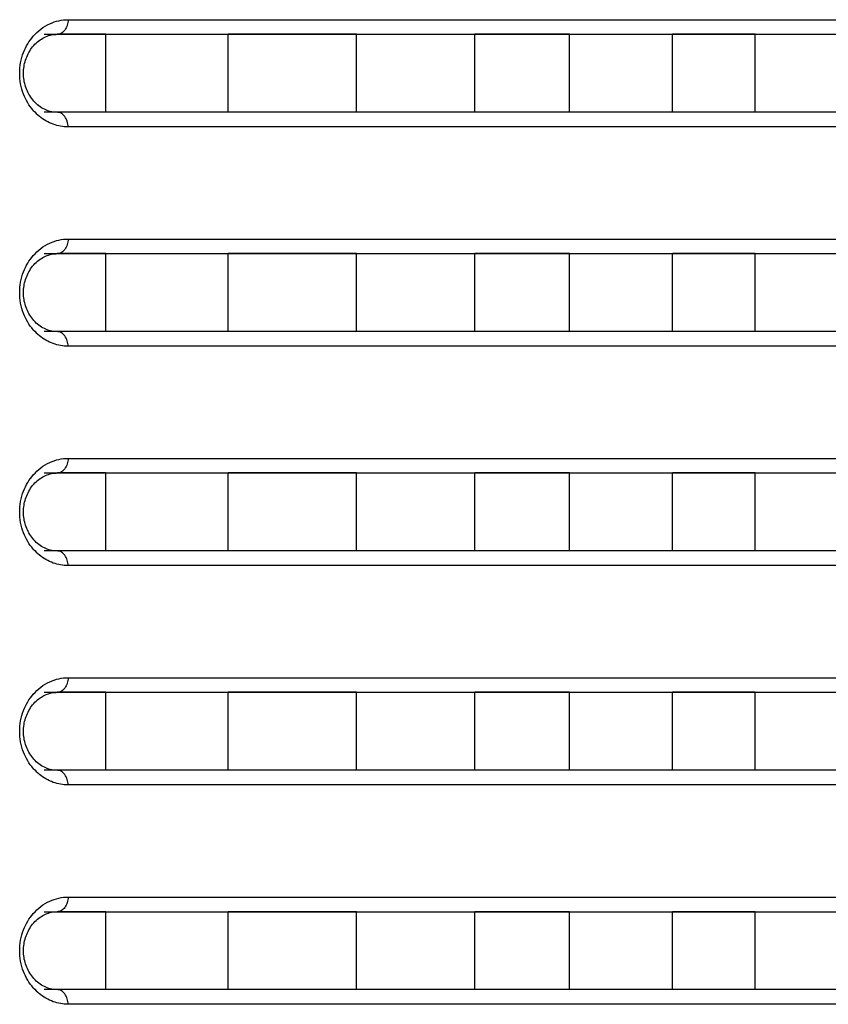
# Model space of a CAD drawing. Header units: millimetres. Extents: x -6054 to 364, y -1866 to 3094.
# Tile 6 of 256: x -5407 to -5391, y 206 to 226. Entities that reach past the tile are written whole.
import ezdxf

# ---------------------------------------------------------------- set-up
doc = ezdxf.new("R2010")
doc.units = ezdxf.units.MM
doc.header["$LTSCALE"] = 65.395
doc.layers.get('0').update_dxf_attribs({"linetype": 'CONTINUOUS'})

msp = doc.modelspace()

# ---------------------------------------------------------------- linework, layer by layer
at = {"linetype": 'Continuous'}
for p, q in [((-5406.487, 226.498), (-5376.798, 226.498)), ((-5406.979, 226.198), (-5377.098, 226.198)), ((-5405.715, 226.198), (-5406.711, 226.198)), ((-5405.715, 226.198), (-5406.711, 226.198)), ((-5405.715, 224.598), (-5405.715, 226.198)), ((-5405.715, 224.598), (-5405.715, 226.198)), ((-5400.565, 226.198), (-5403.202, 226.198)), ((-5400.565, 226.198), (-5403.202, 226.198)), ((-5403.202, 224.598), (-5403.202, 226.198)), ((-5403.202, 224.598), (-5403.202, 226.198)), ((-5400.565, 224.598), (-5400.565, 226.198)), ((-5400.565, 224.598), (-5400.565, 226.198)), ((-5396.195, 226.198), (-5398.136, 226.198)), ((-5396.195, 226.198), (-5398.136, 226.198)), ((-5398.136, 224.598), (-5398.136, 226.198)), ((-5398.136, 224.598), (-5398.136, 226.198)), ((-5396.195, 224.598), (-5396.195, 226.198)), ((-5396.195, 224.598), (-5396.195, 226.198)), ((-5392.382, 226.198), (-5394.079, 226.198)), ((-5392.382, 226.198), (-5394.079, 226.198)), ((-5394.079, 224.598), (-5394.079, 226.198)), ((-5394.079, 224.598), (-5394.079, 226.198)), ((-5392.382, 224.598), (-5392.382, 226.198)), ((-5392.382, 224.598), (-5392.382, 226.198)), ((-5377.098, 224.598), (-5406.979, 224.598)), ((-5405.715, 224.598), (-5406.711, 224.598)), ((-5405.715, 224.598), (-5406.711, 224.598)), ((-5400.565, 224.598), (-5403.202, 224.598)), ((-5400.565, 224.598), (-5403.202, 224.598)), ((-5396.195, 224.598), (-5398.136, 224.598)), ((-5396.195, 224.598), (-5398.136, 224.598)), ((-5392.382, 224.598), (-5394.079, 224.598)), ((-5392.382, 224.598), (-5394.079, 224.598)), ((-5376.798, 224.298), (-5406.487, 224.298)), ((-5406.487, 221.998), (-5376.798, 221.998)), ((-5406.979, 221.698), (-5377.098, 221.698)), ((-5405.715, 221.698), (-5406.711, 221.698)), ((-5405.715, 221.698), (-5406.711, 221.698)), ((-5405.715, 220.098), (-5405.715, 221.698)), ((-5405.715, 220.098), (-5405.715, 221.698)), ((-5400.565, 221.698), (-5403.202, 221.698)), ((-5400.565, 221.698), (-5403.202, 221.698)), ((-5403.202, 220.098), (-5403.202, 221.698)), ((-5403.202, 220.098), (-5403.202, 221.698)), ((-5400.565, 220.098), (-5400.565, 221.698)), ((-5400.565, 220.098), (-5400.565, 221.698)), ((-5396.195, 221.698), (-5398.136, 221.698)), ((-5396.195, 221.698), (-5398.136, 221.698)), ((-5398.136, 220.098), (-5398.136, 221.698)), ((-5398.136, 220.098), (-5398.136, 221.698)), ((-5396.195, 220.098), (-5396.195, 221.698)), ((-5396.195, 220.098), (-5396.195, 221.698)), ((-5392.382, 221.698), (-5394.079, 221.698)), ((-5392.382, 221.698), (-5394.079, 221.698)), ((-5394.079, 220.098), (-5394.079, 221.698)), ((-5394.079, 220.098), (-5394.079, 221.698)), ((-5392.382, 220.098), (-5392.382, 221.698)), ((-5392.382, 220.098), (-5392.382, 221.698)), ((-5377.098, 220.098), (-5406.979, 220.098)), ((-5405.715, 220.098), (-5406.711, 220.098)), ((-5405.715, 220.098), (-5406.711, 220.098)), ((-5400.565, 220.098), (-5403.202, 220.098)), ((-5400.565, 220.098), (-5403.202, 220.098)), ((-5396.195, 220.098), (-5398.136, 220.098)), ((-5396.195, 220.098), (-5398.136, 220.098)), ((-5392.382, 220.098), (-5394.079, 220.098)), ((-5392.382, 220.098), (-5394.079, 220.098)), ((-5376.798, 219.798), (-5406.487, 219.798)), ((-5406.487, 217.498), (-5376.798, 217.498)), ((-5406.979, 217.198), (-5377.098, 217.198)), ((-5405.715, 217.198), (-5406.711, 217.198)), ((-5405.715, 217.198), (-5406.711, 217.198)), ((-5405.715, 215.598), (-5405.715, 217.198)), ((-5405.715, 215.598), (-5405.715, 217.198)), ((-5400.565, 217.198), (-5403.202, 217.198)), ((-5400.565, 217.198), (-5403.202, 217.198)), ((-5403.202, 215.598), (-5403.202, 217.198)), ((-5403.202, 215.598), (-5403.202, 217.198)), ((-5400.565, 215.598), (-5400.565, 217.198)), ((-5400.565, 215.598), (-5400.565, 217.198)), ((-5396.195, 217.198), (-5398.136, 217.198)), ((-5396.195, 217.198), (-5398.136, 217.198)), ((-5398.136, 215.598), (-5398.136, 217.198)), ((-5398.136, 215.598), (-5398.136, 217.198)), ((-5396.195, 215.598), (-5396.195, 217.198)), ((-5396.195, 215.598), (-5396.195, 217.198)), ((-5392.382, 217.198), (-5394.079, 217.198)), ((-5392.382, 217.198), (-5394.079, 217.198)), ((-5394.079, 215.598), (-5394.079, 217.198)), ((-5394.079, 215.598), (-5394.079, 217.198)), ((-5392.382, 215.598), (-5392.382, 217.198)), ((-5392.382, 215.598), (-5392.382, 217.198)), ((-5377.098, 215.598), (-5406.979, 215.598)), ((-5405.715, 215.598), (-5406.711, 215.598)), ((-5405.715, 215.598), (-5406.711, 215.598)), ((-5400.565, 215.598), (-5403.202, 215.598)), ((-5400.565, 215.598), (-5403.202, 215.598)), ((-5396.195, 215.598), (-5398.136, 215.598)), ((-5396.195, 215.598), (-5398.136, 215.598)), ((-5392.382, 215.598), (-5394.079, 215.598)), ((-5392.382, 215.598), (-5394.079, 215.598)), ((-5376.798, 215.298), (-5406.487, 215.298)), ((-5406.487, 212.998), (-5376.798, 212.998)), ((-5406.979, 212.698), (-5377.098, 212.698)), ((-5405.715, 212.698), (-5406.711, 212.698)), ((-5405.715, 212.698), (-5406.711, 212.698)), ((-5405.715, 211.098), (-5405.715, 212.698)), ((-5405.715, 211.098), (-5405.715, 212.698)), ((-5400.565, 212.698), (-5403.202, 212.698)), ((-5400.565, 212.698), (-5403.202, 212.698)), ((-5403.202, 211.098), (-5403.202, 212.698)), ((-5403.202, 211.098), (-5403.202, 212.698)), ((-5400.565, 211.098), (-5400.565, 212.698)), ((-5400.565, 211.098), (-5400.565, 212.698)), ((-5396.195, 212.698), (-5398.136, 212.698)), ((-5396.195, 212.698), (-5398.136, 212.698)), ((-5398.136, 211.098), (-5398.136, 212.698)), ((-5398.136, 211.098), (-5398.136, 212.698)), ((-5396.195, 211.098), (-5396.195, 212.698)), ((-5396.195, 211.098), (-5396.195, 212.698)), ((-5392.382, 212.698), (-5394.079, 212.698)), ((-5392.382, 212.698), (-5394.079, 212.698)), ((-5394.079, 211.098), (-5394.079, 212.698)), ((-5394.079, 211.098), (-5394.079, 212.698)), ((-5392.382, 211.098), (-5392.382, 212.698)), ((-5392.382, 211.098), (-5392.382, 212.698)), ((-5377.098, 211.098), (-5406.979, 211.098)), ((-5405.715, 211.098), (-5406.711, 211.098)), ((-5405.715, 211.098), (-5406.711, 211.098)), ((-5400.565, 211.098), (-5403.202, 211.098)), ((-5400.565, 211.098), (-5403.202, 211.098)), ((-5396.195, 211.098), (-5398.136, 211.098)), ((-5396.195, 211.098), (-5398.136, 211.098)), ((-5392.382, 211.098), (-5394.079, 211.098)), ((-5392.382, 211.098), (-5394.079, 211.098)), ((-5376.798, 210.798), (-5406.487, 210.798)), ((-5406.487, 208.498), (-5376.798, 208.498)), ((-5406.979, 208.198), (-5377.098, 208.198)), ((-5405.715, 208.198), (-5406.711, 208.198)), ((-5405.715, 208.198), (-5406.711, 208.198)), ((-5405.715, 206.598), (-5405.715, 208.198)), ((-5405.715, 206.598), (-5405.715, 208.198)), ((-5400.565, 208.198), (-5403.202, 208.198)), ((-5400.565, 208.198), (-5403.202, 208.198)), ((-5403.202, 206.598), (-5403.202, 208.198)), ((-5403.202, 206.598), (-5403.202, 208.198)), ((-5400.565, 206.598), (-5400.565, 208.198)), ((-5400.565, 206.598), (-5400.565, 208.198)), ((-5396.195, 208.198), (-5398.136, 208.198)), ((-5396.195, 208.198), (-5398.136, 208.198)), ((-5398.136, 206.598), (-5398.136, 208.198)), ((-5398.136, 206.598), (-5398.136, 208.198)), ((-5396.195, 206.598), (-5396.195, 208.198)), ((-5396.195, 206.598), (-5396.195, 208.198)), ((-5392.382, 208.198), (-5394.079, 208.198)), ((-5392.382, 208.198), (-5394.079, 208.198)), ((-5394.079, 206.598), (-5394.079, 208.198)), ((-5394.079, 206.598), (-5394.079, 208.198)), ((-5392.382, 206.598), (-5392.382, 208.198)), ((-5392.382, 206.598), (-5392.382, 208.198)), ((-5377.098, 206.598), (-5406.979, 206.598)), ((-5405.715, 206.598), (-5406.711, 206.598)), ((-5405.715, 206.598), (-5406.711, 206.598)), ((-5400.565, 206.598), (-5403.202, 206.598)), ((-5400.565, 206.598), (-5403.202, 206.598)), ((-5396.195, 206.598), (-5398.136, 206.598)), ((-5396.195, 206.598), (-5398.136, 206.598)), ((-5392.382, 206.598), (-5394.079, 206.598)), ((-5392.382, 206.598), (-5394.079, 206.598)), ((-5376.798, 206.298), (-5406.487, 206.298))]:
    msp.add_line(p, q, dxfattribs=at)
for points in [[(-5407.032, 224.692), (-5407.06, 224.711), (-5407.088, 224.731), (-5407.115, 224.752), (-5407.14, 224.775), (-5407.165, 224.8), (-5407.189, 224.825), (-5407.212, 224.852), (-5407.234, 224.88), (-5407.254, 224.909), (-5407.273, 224.939), (-5407.291, 224.968), (-5407.307, 224.999), (-5407.322, 225.03), (-5407.336, 225.061), (-5407.348, 225.093), (-5407.359, 225.125), (-5407.369, 225.158), (-5407.377, 225.191), (-5407.385, 225.225), (-5407.391, 225.259), (-5407.395, 225.293), (-5407.399, 225.327), (-5407.401, 225.362), (-5407.401, 225.397), (-5407.401, 225.431), (-5407.399, 225.466), (-5407.395, 225.5), (-5407.391, 225.535), (-5407.385, 225.569), (-5407.378, 225.602), (-5407.369, 225.635), (-5407.36, 225.668), (-5407.349, 225.7), (-5407.336, 225.732), (-5407.323, 225.764), (-5407.308, 225.794), (-5407.292, 225.825), (-5407.274, 225.855), (-5407.256, 225.884), (-5407.235, 225.913), (-5407.214, 225.941), (-5407.191, 225.968), (-5407.167, 225.994), (-5407.142, 226.018), (-5407.116, 226.041), (-5407.09, 226.063), (-5407.062, 226.083), (-5407.034, 226.101)], [(-5407.034, 226.101), (-5407.006, 226.118), (-5406.976, 226.134), (-5406.947, 226.148), (-5406.916, 226.16), (-5406.886, 226.17)], [(-5406.886, 226.17), (-5406.855, 226.179), (-5406.824, 226.186), (-5406.792, 226.192), (-5406.761, 226.195), (-5406.729, 226.197), (-5406.711, 226.198)], [(-5406.883, 224.624), (-5406.913, 224.634), (-5406.944, 224.646), (-5406.974, 224.66), (-5407.003, 224.675), (-5407.032, 224.692)], [(-5406.711, 224.598), (-5406.725, 224.598), (-5406.757, 224.599), (-5406.789, 224.603), (-5406.82, 224.608), (-5406.851, 224.615), (-5406.883, 224.624)], [(-5407.032, 220.192), (-5407.06, 220.211), (-5407.088, 220.231), (-5407.115, 220.252), (-5407.14, 220.275), (-5407.165, 220.3), (-5407.189, 220.325), (-5407.212, 220.352), (-5407.234, 220.38), (-5407.254, 220.409), (-5407.273, 220.439), (-5407.291, 220.468), (-5407.307, 220.499), (-5407.322, 220.53), (-5407.336, 220.561), (-5407.348, 220.593), (-5407.359, 220.625), (-5407.369, 220.658), (-5407.377, 220.691), (-5407.385, 220.725), (-5407.391, 220.759), (-5407.395, 220.793), (-5407.399, 220.827), (-5407.401, 220.862), (-5407.401, 220.897), (-5407.401, 220.931), (-5407.399, 220.966), (-5407.395, 221), (-5407.391, 221.035), (-5407.385, 221.069), (-5407.378, 221.102), (-5407.369, 221.135), (-5407.36, 221.168), (-5407.349, 221.2), (-5407.336, 221.232), (-5407.323, 221.264), (-5407.308, 221.294), (-5407.292, 221.325), (-5407.274, 221.355), (-5407.256, 221.384), (-5407.235, 221.413), (-5407.214, 221.441), (-5407.191, 221.468), (-5407.167, 221.494), (-5407.142, 221.518), (-5407.116, 221.541), (-5407.09, 221.563), (-5407.062, 221.583), (-5407.034, 221.601)], [(-5407.034, 221.601), (-5407.006, 221.618), (-5406.976, 221.634), (-5406.947, 221.648), (-5406.916, 221.66), (-5406.886, 221.67)], [(-5406.886, 221.67), (-5406.855, 221.679), (-5406.824, 221.686), (-5406.792, 221.692), (-5406.761, 221.695), (-5406.729, 221.697), (-5406.711, 221.698)], [(-5406.883, 220.124), (-5406.913, 220.134), (-5406.944, 220.146), (-5406.974, 220.16), (-5407.003, 220.175), (-5407.032, 220.192)], [(-5406.711, 220.098), (-5406.725, 220.098), (-5406.757, 220.099), (-5406.789, 220.103), (-5406.82, 220.108), (-5406.851, 220.115), (-5406.883, 220.124)], [(-5407.034, 217.101), (-5407.006, 217.118), (-5406.976, 217.134), (-5406.947, 217.148), (-5406.916, 217.16), (-5406.886, 217.17)], [(-5406.886, 217.17), (-5406.855, 217.179), (-5406.824, 217.186), (-5406.792, 217.192), (-5406.761, 217.195), (-5406.729, 217.197), (-5406.711, 217.198)], [(-5407.032, 215.692), (-5407.06, 215.711), (-5407.088, 215.731), (-5407.115, 215.752), (-5407.14, 215.775), (-5407.165, 215.8), (-5407.189, 215.825), (-5407.212, 215.852), (-5407.234, 215.88), (-5407.254, 215.909), (-5407.273, 215.939), (-5407.291, 215.968), (-5407.307, 215.999), (-5407.322, 216.03), (-5407.336, 216.061), (-5407.348, 216.093), (-5407.359, 216.125), (-5407.369, 216.158), (-5407.377, 216.191), (-5407.385, 216.225), (-5407.391, 216.259), (-5407.395, 216.293), (-5407.399, 216.327), (-5407.401, 216.362), (-5407.401, 216.397), (-5407.401, 216.431), (-5407.399, 216.466), (-5407.395, 216.5), (-5407.391, 216.535), (-5407.385, 216.569), (-5407.378, 216.602), (-5407.369, 216.635), (-5407.36, 216.668), (-5407.349, 216.7), (-5407.336, 216.732), (-5407.323, 216.764), (-5407.308, 216.794), (-5407.292, 216.825), (-5407.274, 216.855), (-5407.256, 216.884), (-5407.235, 216.913), (-5407.214, 216.941), (-5407.191, 216.968), (-5407.167, 216.994), (-5407.142, 217.018), (-5407.116, 217.041), (-5407.09, 217.063), (-5407.062, 217.083), (-5407.034, 217.101)], [(-5406.883, 215.624), (-5406.913, 215.634), (-5406.944, 215.646), (-5406.974, 215.66), (-5407.003, 215.675), (-5407.032, 215.692)], [(-5406.711, 215.598), (-5406.725, 215.598), (-5406.757, 215.599), (-5406.789, 215.603), (-5406.82, 215.608), (-5406.851, 215.615), (-5406.883, 215.624)], [(-5407.032, 211.192), (-5407.06, 211.211), (-5407.088, 211.231), (-5407.115, 211.252), (-5407.14, 211.275), (-5407.165, 211.3), (-5407.189, 211.325), (-5407.212, 211.352), (-5407.234, 211.38), (-5407.254, 211.409), (-5407.273, 211.439), (-5407.291, 211.468), (-5407.307, 211.499), (-5407.322, 211.53), (-5407.336, 211.561), (-5407.348, 211.593), (-5407.359, 211.625), (-5407.369, 211.658), (-5407.377, 211.691), (-5407.385, 211.725), (-5407.391, 211.759), (-5407.395, 211.793), (-5407.399, 211.827), (-5407.401, 211.862), (-5407.401, 211.897), (-5407.401, 211.931), (-5407.399, 211.966), (-5407.395, 212), (-5407.391, 212.035), (-5407.385, 212.069), (-5407.378, 212.102), (-5407.369, 212.135), (-5407.36, 212.168), (-5407.349, 212.2), (-5407.336, 212.232), (-5407.323, 212.264), (-5407.308, 212.294), (-5407.292, 212.325), (-5407.274, 212.355), (-5407.256, 212.384), (-5407.235, 212.413), (-5407.214, 212.441), (-5407.191, 212.468), (-5407.167, 212.494), (-5407.142, 212.518), (-5407.116, 212.541), (-5407.09, 212.563), (-5407.062, 212.583), (-5407.034, 212.601)], [(-5407.034, 212.601), (-5407.006, 212.618), (-5406.976, 212.634), (-5406.947, 212.648), (-5406.916, 212.66), (-5406.886, 212.67)], [(-5406.886, 212.67), (-5406.855, 212.679), (-5406.824, 212.686), (-5406.792, 212.692), (-5406.761, 212.695), (-5406.729, 212.697), (-5406.711, 212.698)], [(-5406.883, 211.124), (-5406.913, 211.134), (-5406.944, 211.146), (-5406.974, 211.16), (-5407.003, 211.175), (-5407.032, 211.192)], [(-5406.711, 211.098), (-5406.725, 211.098), (-5406.757, 211.099), (-5406.789, 211.103), (-5406.82, 211.108), (-5406.851, 211.115), (-5406.883, 211.124)], [(-5407.032, 206.692), (-5407.06, 206.711), (-5407.088, 206.731), (-5407.115, 206.752), (-5407.14, 206.775), (-5407.165, 206.8), (-5407.189, 206.825), (-5407.212, 206.852), (-5407.234, 206.88), (-5407.254, 206.909), (-5407.273, 206.939), (-5407.291, 206.968), (-5407.307, 206.999), (-5407.322, 207.03), (-5407.336, 207.061), (-5407.348, 207.093), (-5407.359, 207.125), (-5407.369, 207.158), (-5407.377, 207.191), (-5407.385, 207.225), (-5407.391, 207.259), (-5407.395, 207.293), (-5407.399, 207.327), (-5407.401, 207.362), (-5407.401, 207.397), (-5407.401, 207.431), (-5407.399, 207.466), (-5407.395, 207.5), (-5407.391, 207.535), (-5407.385, 207.569), (-5407.378, 207.602), (-5407.369, 207.635), (-5407.36, 207.668), (-5407.349, 207.7), (-5407.336, 207.732), (-5407.323, 207.764), (-5407.308, 207.794), (-5407.292, 207.825), (-5407.274, 207.855), (-5407.256, 207.884), (-5407.235, 207.913), (-5407.214, 207.941), (-5407.191, 207.968), (-5407.167, 207.994), (-5407.142, 208.018), (-5407.116, 208.041), (-5407.09, 208.063), (-5407.062, 208.083), (-5407.034, 208.101)], [(-5407.034, 208.101), (-5407.006, 208.118), (-5406.976, 208.134), (-5406.947, 208.148), (-5406.916, 208.16), (-5406.886, 208.17)], [(-5406.886, 208.17), (-5406.855, 208.179), (-5406.824, 208.186), (-5406.792, 208.192), (-5406.761, 208.195), (-5406.729, 208.197), (-5406.711, 208.198)], [(-5406.883, 206.624), (-5406.913, 206.634), (-5406.944, 206.646), (-5406.974, 206.66), (-5407.003, 206.675), (-5407.032, 206.692)], [(-5406.711, 206.598), (-5406.725, 206.598), (-5406.757, 206.599), (-5406.789, 206.603), (-5406.82, 206.608), (-5406.851, 206.615), (-5406.883, 206.624)]]:
    msp.add_lwpolyline(points, dxfattribs=at)
for centre in [(-5406.412, 225.323), (-5406.412, 220.823), (-5406.412, 216.323), (-5406.412, 211.823), (-5406.412, 207.323)]:
    msp.add_arc(centre, 1.045, 220.9752, 230.592, dxfattribs=at)
for points, knots in [([(-5407.201, 226.158), (-5407.108, 226.265), (-5406.887, 226.436), (-5406.614, 226.498), (-5406.487, 226.498)], [0, 0, 0, 0, 0.52583, 1, 1, 1, 1]), ([(-5406.487, 226.498), (-5406.487, 226.459), (-5406.497, 226.383), (-5406.545, 226.285), (-5406.618, 226.215), (-5406.681, 226.198), (-5406.711, 226.198)], [0, 0, 0, 0, 0.28207, 0.546536, 0.783879, 1, 1, 1, 1]), ([(-5407.201, 224.637), (-5407.286, 224.735), (-5407.43, 224.976), (-5407.507, 225.398), (-5407.429, 225.819), (-5407.286, 226.061), (-5407.201, 226.158)], [0, 0, 0, 0, 0.235745, 0.500004, 0.764261, 1, 1, 1, 1]), ([(-5406.487, 224.298), (-5406.589, 224.298), (-5406.803, 224.336), (-5406.991, 224.445), (-5407.076, 224.515)], [0, 0, 0, 0, 0.482589, 1, 1, 1, 1]), ([(-5406.487, 224.298), (-5406.487, 224.336), (-5406.497, 224.412), (-5406.545, 224.51), (-5406.618, 224.58), (-5406.681, 224.598), (-5406.711, 224.598)], [0, 0, 0, 0, 0.28207, 0.546536, 0.783879, 1, 1, 1, 1]), ([(-5407.201, 221.658), (-5407.108, 221.765), (-5406.887, 221.936), (-5406.614, 221.998), (-5406.487, 221.998)], [0, 0, 0, 0, 0.52583, 1, 1, 1, 1]), ([(-5406.487, 221.998), (-5406.487, 221.959), (-5406.497, 221.883), (-5406.545, 221.785), (-5406.618, 221.715), (-5406.681, 221.698), (-5406.711, 221.698)], [0, 0, 0, 0, 0.28207, 0.546536, 0.783879, 1, 1, 1, 1]), ([(-5407.201, 220.137), (-5407.286, 220.235), (-5407.43, 220.476), (-5407.507, 220.898), (-5407.429, 221.319), (-5407.286, 221.561), (-5407.201, 221.658)], [0, 0, 0, 0, 0.235745, 0.500004, 0.764261, 1, 1, 1, 1]), ([(-5406.487, 219.798), (-5406.589, 219.798), (-5406.803, 219.836), (-5406.991, 219.945), (-5407.076, 220.015)], [0, 0, 0, 0, 0.482589, 1, 1, 1, 1]), ([(-5406.487, 219.798), (-5406.487, 219.836), (-5406.497, 219.912), (-5406.545, 220.01), (-5406.618, 220.08), (-5406.681, 220.098), (-5406.711, 220.098)], [0, 0, 0, 0, 0.28207, 0.546536, 0.783879, 1, 1, 1, 1]), ([(-5407.201, 217.158), (-5407.108, 217.265), (-5406.887, 217.436), (-5406.614, 217.498), (-5406.487, 217.498)], [0, 0, 0, 0, 0.52583, 1, 1, 1, 1]), ([(-5406.487, 217.498), (-5406.487, 217.459), (-5406.497, 217.383), (-5406.545, 217.285), (-5406.618, 217.215), (-5406.681, 217.198), (-5406.711, 217.198)], [0, 0, 0, 0, 0.28207, 0.546536, 0.783879, 1, 1, 1, 1]), ([(-5407.201, 215.637), (-5407.286, 215.735), (-5407.43, 215.976), (-5407.507, 216.398), (-5407.429, 216.819), (-5407.286, 217.061), (-5407.201, 217.158)], [0, 0, 0, 0, 0.235745, 0.500004, 0.764261, 1, 1, 1, 1]), ([(-5406.487, 215.298), (-5406.487, 215.336), (-5406.497, 215.412), (-5406.545, 215.51), (-5406.618, 215.58), (-5406.681, 215.598), (-5406.711, 215.598)], [0, 0, 0, 0, 0.28207, 0.546536, 0.783879, 1, 1, 1, 1]), ([(-5406.487, 215.298), (-5406.589, 215.298), (-5406.803, 215.336), (-5406.991, 215.445), (-5407.076, 215.515)], [0, 0, 0, 0, 0.482589, 1, 1, 1, 1]), ([(-5407.201, 212.658), (-5407.108, 212.765), (-5406.887, 212.936), (-5406.614, 212.998), (-5406.487, 212.998)], [0, 0, 0, 0, 0.52583, 1, 1, 1, 1]), ([(-5406.487, 212.998), (-5406.487, 212.959), (-5406.497, 212.883), (-5406.545, 212.785), (-5406.618, 212.715), (-5406.681, 212.698), (-5406.711, 212.698)], [0, 0, 0, 0, 0.28207, 0.546536, 0.783879, 1, 1, 1, 1]), ([(-5407.201, 211.137), (-5407.286, 211.235), (-5407.43, 211.476), (-5407.507, 211.898), (-5407.429, 212.319), (-5407.286, 212.561), (-5407.201, 212.658)], [0, 0, 0, 0, 0.235745, 0.500004, 0.764261, 1, 1, 1, 1]), ([(-5406.487, 210.798), (-5406.487, 210.836), (-5406.497, 210.912), (-5406.545, 211.01), (-5406.618, 211.08), (-5406.681, 211.098), (-5406.711, 211.098)], [0, 0, 0, 0, 0.28207, 0.546536, 0.783879, 1, 1, 1, 1]), ([(-5406.487, 210.798), (-5406.589, 210.798), (-5406.803, 210.836), (-5406.991, 210.945), (-5407.076, 211.015)], [0, 0, 0, 0, 0.482589, 1, 1, 1, 1]), ([(-5407.201, 208.158), (-5407.108, 208.265), (-5406.887, 208.436), (-5406.614, 208.498), (-5406.487, 208.498)], [0, 0, 0, 0, 0.52583, 1, 1, 1, 1]), ([(-5406.487, 208.498), (-5406.487, 208.459), (-5406.497, 208.383), (-5406.545, 208.285), (-5406.618, 208.215), (-5406.681, 208.198), (-5406.711, 208.198)], [0, 0, 0, 0, 0.28207, 0.546536, 0.783879, 1, 1, 1, 1]), ([(-5407.201, 206.637), (-5407.286, 206.735), (-5407.43, 206.976), (-5407.507, 207.398), (-5407.429, 207.819), (-5407.286, 208.061), (-5407.201, 208.158)], [0, 0, 0, 0, 0.235745, 0.500004, 0.764261, 1, 1, 1, 1]), ([(-5406.487, 206.298), (-5406.589, 206.298), (-5406.803, 206.336), (-5406.991, 206.445), (-5407.076, 206.515)], [0, 0, 0, 0, 0.482589, 1, 1, 1, 1]), ([(-5406.487, 206.298), (-5406.487, 206.336), (-5406.497, 206.412), (-5406.545, 206.51), (-5406.618, 206.58), (-5406.681, 206.598), (-5406.711, 206.598)], [0, 0, 0, 0, 0.28207, 0.546536, 0.783879, 1, 1, 1, 1])]:
    msp.add_open_spline(points, degree=3, knots=knots, dxfattribs=at)

doc.saveas('drawing.dxf')
